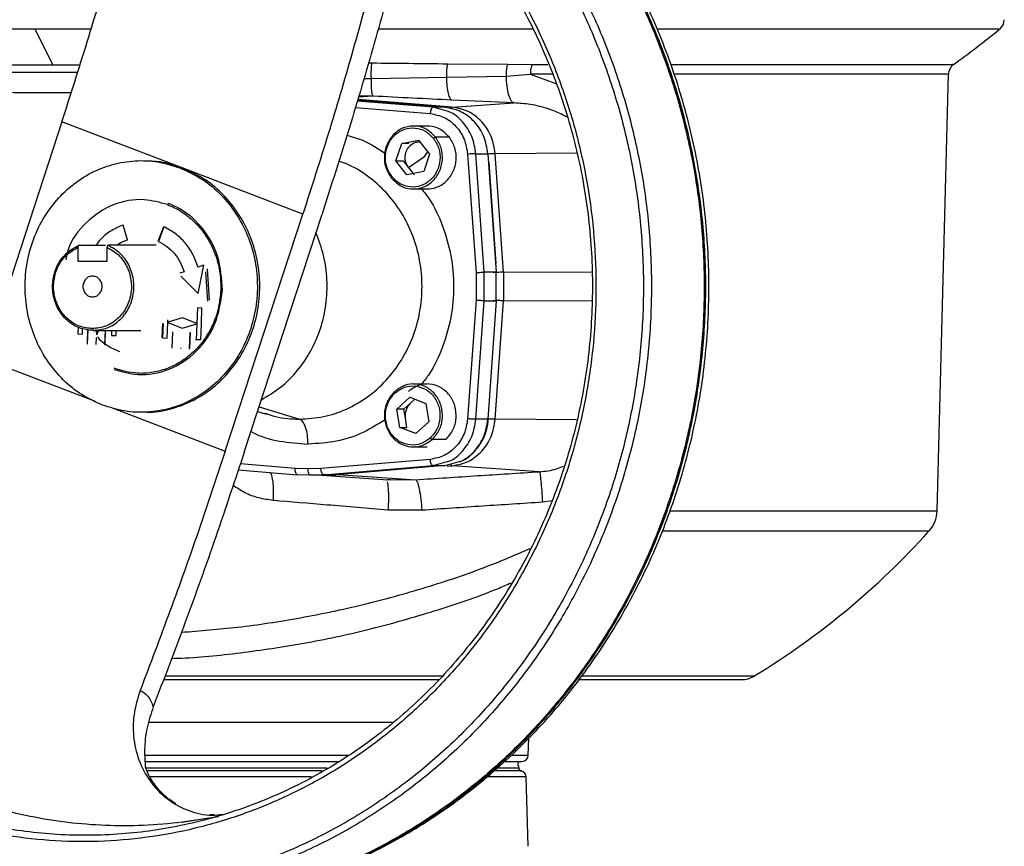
# Model space of a CAD drawing. Header units: millimetres. Extents: x 321 to 2529, y 215 to 2037.
# Tile 28 of 57: x 1625 to 1782, y 1300 to 1432. Entities that reach past the tile are written whole.
import ezdxf

# ---------------------------------------------------------------- set-up
doc = ezdxf.new("R2010")
doc.units = ezdxf.units.MM

msp = doc.modelspace()

# ---------------------------------------------------------------- linework, layer by layer
at = {"color": 7, "linetype": 'Continuous', "lineweight": 25}
for p, q in [((1627.9, 1430.36), (1630.74, 1424.68)), ((1693.56, 1424.85), (1703.12, 1424.79)), ((1703.12, 1424.79), (1707, 1424.75)), ((1681.43, 1422.48), (1693.36, 1422.69)), ((1693.36, 1422.69), (1702.85, 1422.88)), ((1702.85, 1422.88), (1706.71, 1423.19)), ((1771.43, 1353.76), (1773.25, 1423.18)), ((1693.49, 1417.29), (1691.24, 1417.92)), ((1693.15, 1417.92), (1691.24, 1417.92)), ((1704.15, 1418.62), (1694.21, 1419.06)), ((1694.29, 1417.95), (1704.15, 1418.62)), ((1632.19, 1415.63), (1619.87, 1377.92)), ((1651.35, 1408.29), (1632.19, 1415.63)), ((1690.3, 1414.94), (1688.11, 1414.94)), ((1693.83, 1413.17), (1691.65, 1413.17)), ((1685.33, 1409.43), (1686.25, 1412.19)), ((1686.25, 1412.19), (1688.92, 1412.7)), ((1687.4, 1412.19), (1686.25, 1412.19)), ((1688.92, 1412.7), (1690.67, 1410.46)), ((1689.71, 1409.94), (1687.35, 1408.31)), ((1690.67, 1410.46), (1689.75, 1407.7)), ((1696.74, 1410.47), (1698.07, 1391.63)), ((1699.37, 1391.71), (1698.05, 1410.55)), ((1698.05, 1410.55), (1699.96, 1410.55)), ((1699.96, 1410.55), (1701.28, 1391.71)), ((1702.45, 1391.71), (1701.12, 1410.55)), ((1650.97, 1408.29), (1651.35, 1408.29)), ((1670.52, 1400.96), (1651.35, 1408.29)), ((1687.08, 1407.18), (1685.33, 1409.43)), ((1685.33, 1409.43), (1686.48, 1409.43)), ((1686.48, 1409.43), (1688.22, 1407.18)), ((1701.26, 1393.11), (1700.14, 1409.13)), ((1689.75, 1407.7), (1687.08, 1407.18)), ((1688.11, 1404.94), (1690.3, 1404.94)), ((1658.19, 1363.25), (1670.52, 1400.96)), ((1661.25, 1363.25), (1673.58, 1400.96)), ((1642.65, 1396.83), (1641.95, 1399.21)), ((1648.35, 1398.91), (1647.47, 1396.6)), ((1648.42, 1398.91), (1647.54, 1396.6)), ((1634.75, 1395.65), (1634.87, 1395.98)), ((1634.75, 1395.65), (1634.75, 1393.44)), ((1634.87, 1395.98), (1639.14, 1395.98)), ((1639.37, 1395.65), (1639.49, 1395.98)), ((1639.37, 1393.44), (1639.37, 1395.65)), ((1647.03, 1395.98), (1639.49, 1395.98)), ((1647.17, 1396), (1647.03, 1395.98)), ((1634.75, 1393.44), (1639.37, 1393.44)), ((1654.77, 1392.85), (1653.84, 1392.53)), ((1653.85, 1388.34), (1654.77, 1392.85)), ((1655.02, 1391.76), (1655.36, 1387.12)), ((1655.68, 1387.25), (1655.36, 1392.26)), ((1698.07, 1391.63), (1698.07, 1387.24)), ((1699.37, 1387.17), (1699.37, 1391.71)), ((1701.28, 1391.71), (1699.37, 1391.71)), ((1701.28, 1387.17), (1701.28, 1391.71)), ((1702.45, 1391.71), (1702.45, 1387.16)), ((1698.07, 1387.24), (1696.74, 1368.4)), ((1698.05, 1368.33), (1699.37, 1387.17)), ((1699.37, 1387.17), (1701.28, 1387.17)), ((1701.28, 1387.17), (1699.96, 1368.33)), ((1701.12, 1368.32), (1702.45, 1387.16)), ((1653.74, 1386.03), (1653.64, 1383.54)), ((1654.48, 1385.99), (1653.74, 1386.03)), ((1654.38, 1383.48), (1654.48, 1385.99)), ((1648.2, 1383.53), (1648.11, 1381.28)), ((1648.28, 1383.53), (1648.19, 1381.28)), ((1648.93, 1381.24), (1649.02, 1383.72)), ((1649.02, 1383.72), (1651.3, 1382.83)), ((1651.36, 1384.43), (1649.03, 1383.76)), ((1651.3, 1382.83), (1653.64, 1383.51)), ((1653.64, 1383.54), (1651.36, 1384.43)), ((1653.64, 1383.51), (1653.54, 1381.03)), ((1654.28, 1381), (1654.38, 1383.48)), ((1634.71, 1381.9), (1635.45, 1381.86)), ((1636.28, 1382.61), (1636.19, 1380.32)), ((1636.28, 1380.32), (1636.37, 1382.59)), ((1637.18, 1382.44), (1637.06, 1382.74)), ((1637.18, 1382.44), (1644.73, 1382.44)), ((1639.05, 1382.44), (1638.96, 1380.2)), ((1639.05, 1380.19), (1639.14, 1382.44)), ((1640.07, 1381.65), (1640.8, 1381.62)), ((1649.77, 1382.2), (1649.67, 1379.7)), ((1649.76, 1379.7), (1649.86, 1382.2)), ((1649.86, 1382.2), (1649.77, 1382.2)), ((1652.54, 1382.07), (1652.44, 1379.58)), ((1652.53, 1379.57), (1652.63, 1382.07)), ((1652.63, 1382.07), (1652.54, 1382.07)), ((1636.19, 1380.32), (1636.28, 1380.32)), ((1637.62, 1381.26), (1637.58, 1380.26)), ((1637.58, 1380.26), (1637.67, 1380.25)), ((1637.71, 1381.25), (1637.62, 1381.26)), ((1637.67, 1380.25), (1637.71, 1381.25)), ((1638.96, 1380.2), (1639.05, 1380.19)), ((1648.19, 1381.28), (1648.93, 1381.24)), ((1653.47, 1381.03), (1654.2, 1381)), ((1653.54, 1381.03), (1654.28, 1381)), ((1649.67, 1379.7), (1649.76, 1379.7)), ((1651.05, 1379.64), (1651.15, 1379.64)), ((1652.44, 1379.58), (1652.53, 1379.57)), ((1690.3, 1373.93), (1688.11, 1373.93)), ((1685.45, 1369.93), (1687.52, 1371.82)), ((1687.64, 1370.88), (1686.6, 1369.93)), ((1687.52, 1371.82), (1690.07, 1370.82)), ((1688.33, 1371.51), (1687.64, 1370.88)), ((1690.07, 1370.82), (1690.55, 1367.93)), ((1663.32, 1369.58), (1664.54, 1369.19)), ((1664.96, 1369.11), (1664.41, 1369.25)), ((1664.56, 1369.29), (1664.98, 1369.15)), ((1685.93, 1367.04), (1685.45, 1369.93)), ((1686.6, 1369.93), (1685.45, 1369.93)), ((1686.84, 1368.49), (1686.6, 1369.93)), ((1687.07, 1367.04), (1686.84, 1368.49)), ((1690.55, 1367.93), (1688.48, 1366.04)), ((1699.96, 1368.33), (1698.05, 1368.33)), ((1700.04, 1368.33), (1699.96, 1368.33)), ((1688.48, 1366.04), (1685.93, 1367.04)), ((1685.93, 1367.04), (1687.07, 1367.04)), ((1693.27, 1365.11), (1691.09, 1365.11)), ((1688.11, 1363.93), (1690.3, 1363.93)), ((1690.79, 1361.95), (1673.38, 1360.52)), ((1691.24, 1360.96), (1693.49, 1361.59)), ((1693.15, 1360.96), (1695.41, 1361.59)), ((1660.26, 1360.3), (1669.63, 1359.52)), ((1671.35, 1360.44), (1669.32, 1360.52)), ((1673.38, 1360.52), (1671.35, 1360.44)), ((1673.83, 1359.52), (1691.24, 1360.96)), ((1693.15, 1360.96), (1675.75, 1359.52)), ((1691.24, 1360.96), (1693.15, 1360.96)), ((1708.16, 1359.99), (1694.29, 1360.93)), ((1671.73, 1359.44), (1669.63, 1359.52)), ((1673.83, 1359.52), (1671.73, 1359.44)), ((1673.65, 1359.44), (1671.73, 1359.44)), ((1673.54, 1359.44), (1684.05, 1358.72)), ((1673.65, 1359.44), (1675.75, 1359.52)), ((1675.75, 1359.52), (1673.83, 1359.52)), ((1676.89, 1359.5), (1675.13, 1359.5)), ((1676.89, 1359.5), (1688.48, 1358.71)), ((1684.42, 1358.69), (1683.79, 1358.66)), ((1684.05, 1358.74), (1684.42, 1358.74)), ((1689.45, 1353.86), (1684.07, 1353.89)), ((1706.38, 1314.91), (1706.46, 1317.61)), ((1704.86, 1313.18), (1704.6, 1313.44)), ((1704.86, 1312.91), (1704.86, 1313.19)), ((1706.36, 1300.44), (1706.07, 1311.47)), ((1657.09, 1305.14), (1651.31, 1304.25)), ((1651.31, 1304.25), (1655.57, 1304.96)), ((1656.4, 1305.42), (1655.79, 1305.44))]:
    msp.add_line(p, q, dxfattribs=at)
at = {"color": 8, "linetype": 'Continuous', "lineweight": 25}
for p, q in [((1636.82, 1430.36), (1627.9, 1430.36)), ((1630.74, 1424.68), (1635.06, 1424.68)), ((1680.97, 1424.98), (1681.53, 1424.98)), ((1707, 1424.75), (1709.52, 1424.75)), ((1680.23, 1422.48), (1681.43, 1422.48)), ((1710.17, 1423.19), (1706.71, 1423.19)), ((1706.71, 1423.19), (1710.78, 1421.71)), ((1694.29, 1417.95), (1679.25, 1419.18)), ((1681.7, 1419.7), (1679.36, 1419.55)), ((1681.7, 1419.7), (1679.4, 1419.67)), ((1678.87, 1417.9), (1690.79, 1416.92)), ((1691.24, 1417.92), (1679.17, 1418.91)), ((1679.22, 1419.07), (1693.15, 1417.92)), ((1690.38, 1410.83), (1689.71, 1409.94)), ((1714.13, 1410.62), (1701.12, 1410.55)), ((1651.64, 1391.78), (1650.98, 1391.55)), ((1651.1, 1391.07), (1653.85, 1388.34)), ((1702.45, 1391.71), (1716.41, 1391.78)), ((1716.52, 1387.1), (1702.45, 1387.16)), ((1649.03, 1383.76), (1649.04, 1384.14)), ((1634.76, 1382.99), (1634.71, 1381.9)), ((1635.45, 1381.86), (1635.49, 1382.76)), ((1637.55, 1382.59), (1637.76, 1381.76)), ((1637.76, 1381.76), (1637.99, 1382.44)), ((1640.1, 1382.44), (1640.07, 1381.65)), ((1640.8, 1381.62), (1640.84, 1382.44)), ((1619.87, 1377.92), (1637.47, 1371.18)), ((1639.91, 1370.25), (1658.19, 1363.25)), ((1663.56, 1370.3), (1670, 1368.35)), ((1714.07, 1368.26), (1701.12, 1368.32)), ((1669.32, 1360.52), (1660.58, 1361.24)), ((1693.49, 1360.86), (1694.29, 1360.93)), ((1684.42, 1358.74), (1688.48, 1358.71)), ((1710.17, 1355.38), (1708.65, 1355.14))]:
    msp.add_line(p, q, dxfattribs=at)
at = {"color": 7, "linetype": 'Continuous', "lineweight": 25}
for centre, radius, start, end in [((1780.12, 1431.91), 2, 309.0897, 358.1185), ((1677.34, 1558.43), 165, 305.8439, 309.0532), ((1775.24, 1423.13), 2, 125.8922, 178.5), ((1766.43, 1353.9), 5, 317.9379, 358.5), ((1677.34, 1434.29), 125, 301.3364, 317.8966), ((1740.27, 1330.94), 4, 270, 301.337), ((1705.38, 1314.94), 1, 270, 358.5), ((1703.86, 1313.94), 1, 330.0145, 0), ((1705.36, 1312.91), 0.5, 179.9874, 270), ((1705.07, 1311.44), 1, 1.5042, 78.9154)]:
    msp.add_arc(centre, radius, start, end, dxfattribs=at)
for points in [[(1605.96, 1297.6), (1603.22, 1298.75), (1597.72, 1301.04), (1589.92, 1305.58), (1582.54, 1310.85), (1575.68, 1316.91), (1569.4, 1323.65), (1563.77, 1331.03), (1558.82, 1338.97), (1554.63, 1347.4), (1551.21, 1356.23), (1548.61, 1365.39), (1546.86, 1374.77), (1545.96, 1384.3), (1545.92, 1393.87), (1546.76, 1403.4), (1548.45, 1412.8), (1550.99, 1421.97), (1554.35, 1430.83), (1558.49, 1439.3), (1563.38, 1447.28), (1568.96, 1454.7), (1575.19, 1461.5), (1582.01, 1467.6), (1589.35, 1472.95), (1597.14, 1477.49), (1605.3, 1481.19), (1613.75, 1484), (1622.42, 1485.9), (1631.22, 1486.87), (1640.07, 1486.91), (1648.87, 1486), (1657.57, 1484.21), (1663.18, 1482.26), (1665.99, 1481.28)], [(1605.92, 1298.54), (1603.2, 1299.67), (1597.76, 1301.95), (1590.04, 1306.43), (1582.74, 1311.66), (1575.95, 1317.65), (1569.73, 1324.32), (1564.16, 1331.63), (1559.26, 1339.49), (1555.11, 1347.83), (1551.73, 1356.57), (1549.16, 1365.63), (1547.42, 1374.92), (1546.53, 1384.35), (1546.5, 1393.83), (1547.32, 1403.26), (1549, 1412.56), (1551.51, 1421.64), (1554.83, 1430.41), (1558.93, 1438.79), (1563.77, 1446.68), (1569.3, 1454.03), (1575.47, 1460.76), (1582.22, 1466.8), (1589.48, 1472.09), (1597.18, 1476.59), (1605.26, 1480.25), (1613.63, 1483.03), (1622.21, 1484.92), (1630.92, 1485.88), (1639.68, 1485.92), (1648.39, 1485.01), (1657, 1483.24), (1662.55, 1481.31), (1665.33, 1480.34)], [(1665.33, 1480.34), (1668.05, 1479.2), (1673.49, 1476.93), (1681.21, 1472.44), (1688.52, 1467.22), (1695.3, 1461.23), (1701.52, 1454.55), (1707.1, 1447.25), (1711.99, 1439.39), (1716.14, 1431.05), (1719.52, 1422.3), (1722.1, 1413.25), (1723.83, 1403.96), (1724.72, 1394.53), (1724.76, 1385.05), (1723.93, 1375.62), (1722.25, 1366.31), (1719.74, 1357.24), (1716.42, 1348.47), (1712.32, 1340.09), (1707.48, 1332.19), (1701.95, 1324.84), (1695.78, 1318.12), (1689.04, 1312.08), (1681.77, 1306.79), (1674.07, 1302.29), (1665.99, 1298.63), (1657.62, 1295.84), (1649.04, 1293.96), (1640.33, 1293), (1631.57, 1292.96), (1622.86, 1293.87), (1614.25, 1295.63), (1608.7, 1297.57), (1605.92, 1298.54)], [(1665.99, 1481.28), (1668.74, 1480.13), (1674.23, 1477.83), (1682.03, 1473.3), (1689.41, 1468.02), (1696.27, 1461.97), (1702.55, 1455.23), (1708.18, 1447.85), (1713.13, 1439.9), (1717.32, 1431.48), (1720.74, 1422.64), (1723.34, 1413.49), (1725.1, 1404.11), (1725.99, 1394.58), (1726.03, 1385.01), (1725.19, 1375.47), (1723.5, 1366.08), (1720.96, 1356.9), (1717.6, 1348.04), (1713.46, 1339.58), (1708.58, 1331.6), (1702.99, 1324.18), (1696.76, 1317.38), (1689.94, 1311.28), (1682.6, 1305.93), (1674.81, 1301.39), (1666.65, 1297.69), (1658.2, 1294.88), (1649.53, 1292.98), (1640.73, 1292), (1631.88, 1291.96), (1623.08, 1292.88), (1614.38, 1294.67), (1608.77, 1296.62), (1605.96, 1297.6)], [(1632.19, 1415.63), (1633.55, 1419.87), (1636.27, 1428.35), (1640.05, 1441.05), (1642.34, 1449.46), (1643.49, 1453.66)], [(1685.61, 1441.59), (1684.39, 1437.1), (1681.95, 1428.12), (1677.94, 1414.55), (1675.03, 1405.49), (1673.58, 1400.96)], [(1681.82, 1438.99), (1680.67, 1434.79), (1678.37, 1426.38), (1674.6, 1413.68), (1671.88, 1405.2), (1670.52, 1400.96)], [(1707, 1424.75), (1706.96, 1424.66), (1706.88, 1424.46), (1706.79, 1424.07), (1706.73, 1423.65), (1706.72, 1423.34), (1706.71, 1423.19)], [(1691.24, 1417.92), (1691.19, 1417.91), (1691.08, 1417.88), (1690.94, 1417.65), (1690.83, 1417.32), (1690.8, 1417.06), (1690.79, 1416.92)], [(1699.96, 1410.55), (1699.81, 1411.49), (1699.49, 1413.36), (1697.92, 1415.71), (1695.75, 1417.41), (1694.02, 1417.75), (1693.15, 1417.92)], [(1701.12, 1410.55), (1700.97, 1411.49), (1700.65, 1413.37), (1699.07, 1415.73), (1696.9, 1417.44), (1695.16, 1417.78), (1694.29, 1417.95)], [(1690.79, 1416.92), (1691.54, 1416.78), (1693.06, 1416.48), (1694.96, 1414.99), (1696.33, 1412.93), (1696.61, 1411.29), (1696.74, 1410.47)], [(1691.65, 1413.17), (1691.21, 1413.62), (1690.32, 1414.52), (1688.51, 1415.05), (1686.68, 1414.84), (1685.06, 1413.87), (1683.91, 1412.3), (1683.4, 1410.39), (1683.57, 1408.37), (1684.24, 1407.27), (1684.58, 1406.72)], [(1684.68, 1406.92), (1684.36, 1407.43), (1683.73, 1408.47), (1683.57, 1410.36), (1684.04, 1412.16), (1685.13, 1413.63), (1686.65, 1414.54), (1688.37, 1414.74), (1690.07, 1414.25), (1690.91, 1413.4), (1691.32, 1412.97)], [(1684.58, 1406.72), (1685.02, 1406.27), (1685.91, 1405.37), (1687.72, 1404.84), (1689.55, 1405.05), (1691.17, 1406.02), (1692.32, 1407.59), (1692.83, 1409.5), (1692.66, 1411.52), (1691.98, 1412.62), (1691.65, 1413.17)], [(1691.32, 1412.97), (1691.64, 1412.46), (1692.27, 1411.42), (1692.43, 1409.53), (1691.96, 1407.73), (1690.87, 1406.26), (1689.35, 1405.35), (1687.63, 1405.15), (1685.93, 1405.64), (1685.09, 1406.49), (1684.68, 1406.92)], [(1691.65, 1413.17), (1691.63, 1413.16), (1691.59, 1413.16), (1691.51, 1413.11), (1691.41, 1413.05), (1691.35, 1413), (1691.32, 1412.97)], [(1687.35, 1408.31), (1687.18, 1408.59), (1686.84, 1409.15), (1686.75, 1410.17), (1687, 1411.16), (1687.42, 1411.65), (1687.64, 1411.89)], [(1698.05, 1410.55), (1697.98, 1410.55), (1697.86, 1410.55), (1697.52, 1410.53), (1697.12, 1410.5), (1696.87, 1410.48), (1696.74, 1410.47)], [(1701.12, 1410.55), (1701.06, 1410.55), (1700.93, 1410.55), (1700.59, 1410.53), (1700.2, 1410.51), (1699.95, 1410.49), (1699.83, 1410.48)], [(1638.65, 1370.58), (1637.53, 1371.09), (1635.3, 1372.1), (1632.37, 1374.48), (1629.91, 1377.39), (1628.03, 1380.77), (1626.79, 1384.48), (1626.24, 1388.38), (1626.41, 1392.32), (1627.28, 1396.15), (1628.82, 1399.72), (1630.99, 1402.9), (1633.68, 1405.56), (1636.8, 1407.6), (1640.23, 1408.95), (1643.83, 1409.53), (1647.48, 1409.39), (1649.81, 1408.66), (1650.97, 1408.29)], [(1650.97, 1408.29), (1652.09, 1407.79), (1654.32, 1406.77), (1657.25, 1404.39), (1659.71, 1401.49), (1661.59, 1398.11), (1662.83, 1394.4), (1663.38, 1390.5), (1663.22, 1386.56), (1662.34, 1382.73), (1660.8, 1379.15), (1658.63, 1375.98), (1655.94, 1373.31), (1652.82, 1371.27), (1649.39, 1369.93), (1645.79, 1369.35), (1642.14, 1369.48), (1639.81, 1370.22), (1638.65, 1370.58)], [(1684.68, 1406.92), (1684.65, 1406.89), (1684.6, 1406.84), (1684.56, 1406.78), (1684.55, 1406.73), (1684.57, 1406.73), (1684.58, 1406.72)], [(1653.84, 1392.53), (1653.59, 1393.23), (1653.09, 1394.62), (1651.83, 1396.42), (1650.28, 1397.93), (1649.04, 1398.59), (1648.42, 1398.91)], [(1637.18, 1382.44), (1636.43, 1382.52), (1634.93, 1382.68), (1632.96, 1383.96), (1631.48, 1385.83), (1630.69, 1388.14), (1630.67, 1390.61), (1631.43, 1392.92), (1632.85, 1394.88), (1634.2, 1395.61), (1634.87, 1395.98)], [(1637.06, 1382.74), (1636.35, 1382.82), (1634.93, 1382.97), (1633.04, 1384.18), (1631.63, 1385.95), (1630.86, 1388.14), (1630.82, 1390.49), (1631.52, 1392.7), (1632.85, 1394.58), (1634.12, 1395.3), (1634.75, 1395.65)], [(1639.37, 1395.65), (1640.01, 1395.3), (1641.27, 1394.58), (1642.6, 1392.7), (1643.3, 1390.49), (1643.26, 1388.14), (1642.49, 1385.95), (1641.08, 1384.18), (1639.2, 1382.97), (1637.77, 1382.82), (1637.06, 1382.74)], [(1637.18, 1382.44), (1637.93, 1382.52), (1639.42, 1382.68), (1641.4, 1383.96), (1642.87, 1385.83), (1643.67, 1388.14), (1643.69, 1390.61), (1642.93, 1392.92), (1641.5, 1394.88), (1640.16, 1395.61), (1639.49, 1395.98)], [(1647.54, 1396.6), (1648.01, 1396.35), (1648.95, 1395.86), (1650.12, 1394.72), (1651.07, 1393.36), (1651.45, 1392.3), (1651.64, 1391.78)], [(1637.06, 1391.09), (1636.86, 1391.06), (1636.46, 1391.01), (1635.96, 1390.63), (1635.62, 1390.09), (1635.5, 1389.44), (1635.62, 1388.79), (1635.96, 1388.24), (1636.46, 1387.86), (1636.86, 1387.81), (1637.06, 1387.79)], [(1637.06, 1387.79), (1637.26, 1387.81), (1637.66, 1387.86), (1638.17, 1388.24), (1638.51, 1388.79), (1638.63, 1389.44), (1638.51, 1390.09), (1638.17, 1390.63), (1637.66, 1391.01), (1637.26, 1391.06), (1637.06, 1391.09)], [(1698.07, 1391.63), (1698.19, 1391.64), (1698.45, 1391.66), (1698.84, 1391.69), (1699.18, 1391.71), (1699.31, 1391.71), (1699.37, 1391.71)], [(1701.28, 1391.71), (1701.32, 1391.71), (1701.39, 1391.71), (1701.31, 1391.69), (1701.09, 1391.66), (1700.86, 1391.64), (1700.75, 1391.63)], [(1702.45, 1391.71), (1702.38, 1391.71), (1702.25, 1391.71), (1701.91, 1391.69), (1701.52, 1391.67), (1701.28, 1391.65), (1701.15, 1391.64)], [(1699.37, 1387.17), (1699.31, 1387.17), (1699.18, 1387.17), (1698.84, 1387.19), (1698.45, 1387.21), (1698.19, 1387.23), (1698.07, 1387.24)], [(1700.75, 1387.24), (1700.86, 1387.23), (1701.09, 1387.21), (1701.31, 1387.19), (1701.39, 1387.17), (1701.32, 1387.17), (1701.28, 1387.17)], [(1702.45, 1387.16), (1702.38, 1387.17), (1702.25, 1387.17), (1701.91, 1387.19), (1701.52, 1387.21), (1701.28, 1387.23), (1701.15, 1387.24)], [(1691.09, 1365.11), (1691.51, 1365.59), (1692.34, 1366.54), (1692.83, 1368.5), (1692.63, 1370.48), (1691.74, 1372.24), (1690.29, 1373.49), (1688.53, 1374.04), (1686.66, 1373.85), (1685.65, 1373.12), (1685.14, 1372.76)], [(1693.27, 1365.11), (1693.69, 1365.59), (1694.52, 1366.54), (1695.01, 1368.5), (1694.82, 1370.48), (1693.92, 1372.24), (1692.48, 1373.49), (1690.71, 1374.04), (1688.84, 1373.85), (1687.83, 1373.12), (1687.32, 1372.76)], [(1685.14, 1372.76), (1684.72, 1372.28), (1683.89, 1371.32), (1683.4, 1369.36), (1683.6, 1367.38), (1684.49, 1365.63), (1685.93, 1364.38), (1687.7, 1363.83), (1689.57, 1364.02), (1690.58, 1364.74), (1691.09, 1365.11)], [(1690.8, 1365.34), (1690.32, 1365), (1689.37, 1364.31), (1687.61, 1364.13), (1685.95, 1364.65), (1684.59, 1365.83), (1683.75, 1367.48), (1683.57, 1369.34), (1684.03, 1371.18), (1684.81, 1372.08), (1685.2, 1372.53)], [(1685.2, 1372.53), (1685.18, 1372.56), (1685.14, 1372.62), (1685.11, 1372.69), (1685.1, 1372.75), (1685.13, 1372.75), (1685.14, 1372.76)], [(1685.2, 1372.53), (1685.68, 1372.87), (1686.63, 1373.55), (1688.39, 1373.73), (1690.05, 1373.22), (1691.41, 1372.04), (1692.25, 1370.39), (1692.43, 1368.53), (1691.97, 1366.69), (1691.19, 1365.79), (1690.8, 1365.34)], [(1687.64, 1370.88), (1687.49, 1370.72), (1687.19, 1370.41), (1686.92, 1369.81), (1686.77, 1369.15), (1686.82, 1368.71), (1686.84, 1368.49)], [(1671.35, 1364.38), (1671.33, 1364.86), (1671.29, 1365.83), (1670.99, 1367.09), (1670.54, 1368.03), (1670.18, 1368.24), (1670, 1368.35)], [(1696.74, 1368.4), (1696.61, 1367.58), (1696.33, 1365.94), (1694.96, 1363.89), (1693.06, 1362.4), (1691.54, 1362.1), (1690.79, 1361.95)], [(1694.29, 1360.93), (1695.16, 1361.1), (1696.9, 1361.44), (1699.07, 1363.15), (1700.65, 1365.5), (1700.97, 1367.38), (1701.12, 1368.32)], [(1698.05, 1368.33), (1697.98, 1368.33), (1697.86, 1368.33), (1697.52, 1368.35), (1697.12, 1368.37), (1696.87, 1368.39), (1696.74, 1368.4)], [(1691.09, 1365.11), (1691.07, 1365.11), (1691.04, 1365.12), (1690.96, 1365.17), (1690.87, 1365.25), (1690.82, 1365.31), (1690.8, 1365.34)], [(1658.19, 1363.25), (1656.78, 1359.01), (1653.96, 1350.53), (1649.43, 1337.83), (1646.24, 1329.42), (1644.64, 1325.21)], [(1661.25, 1363.25), (1659.75, 1358.72), (1656.73, 1349.65), (1651.88, 1336.08), (1648.44, 1327.1), (1646.72, 1322.61)], [(1691.24, 1360.96), (1691.19, 1360.97), (1691.08, 1361), (1690.94, 1361.23), (1690.83, 1361.56), (1690.8, 1361.82), (1690.79, 1361.95)], [(1669.63, 1359.52), (1669.59, 1359.54), (1669.49, 1359.57), (1669.38, 1359.8), (1669.31, 1360.13), (1669.32, 1360.39), (1669.32, 1360.52)], [(1671.73, 1359.44), (1671.68, 1359.45), (1671.58, 1359.48), (1671.46, 1359.71), (1671.37, 1360.05), (1671.36, 1360.31), (1671.35, 1360.44)], [(1673.83, 1359.52), (1673.78, 1359.54), (1673.68, 1359.57), (1673.54, 1359.8), (1673.42, 1360.13), (1673.39, 1360.39), (1673.38, 1360.52)]]:
    msp.add_open_spline(points, degree=3, dxfattribs=at)
at = {"color": 8, "linetype": 'Continuous', "lineweight": 25}
for points, knots in [([(1673.41, 1482.77), (1676.2, 1481.61), (1681.79, 1479.27), (1689.71, 1474.66), (1697.21, 1469.3), (1704.18, 1463.15), (1710.56, 1456.3), (1716.29, 1448.8), (1721.31, 1440.73), (1725.58, 1432.16), (1729.05, 1423.18), (1731.69, 1413.88), (1733.48, 1404.35), (1734.39, 1394.66), (1734.42, 1384.93), (1733.58, 1375.25), (1731.85, 1365.7), (1729.27, 1356.37), (1725.86, 1347.37), (1721.66, 1338.77), (1716.69, 1330.66), (1711.01, 1323.12), (1704.68, 1316.21), (1697.75, 1310.01), (1690.29, 1304.57), (1682.38, 1299.95), (1674.08, 1296.2), (1665.49, 1293.34), (1656.68, 1291.4), (1647.74, 1290.45), (1640.31, 1290.29), (1635.92, 1290.81), (1634.51, 1290.98)], [0, 0, 0, 0, 0.033927, 0.0678541, 0.1017811, 0.1357081, 0.1696352, 0.2035622, 0.2374892, 0.2714163, 0.3053433, 0.3392703, 0.3731974, 0.4071244, 0.4410514, 0.4749784, 0.5089055, 0.5428325, 0.5767595, 0.6106866, 0.6446136, 0.6785406, 0.7124677, 0.7463947, 0.7803217, 0.8142488, 0.8481758, 0.8821028, 0.9160299, 0.9499569, 0.9838839, 1, 1, 1, 1]), ([(1654.57, 1291.28), (1655.34, 1291.36), (1659.09, 1291.74), (1665.71, 1293.36), (1674.32, 1296.16), (1682.61, 1299.94), (1690.53, 1304.55), (1697.98, 1309.99), (1704.92, 1316.19), (1711.25, 1323.1), (1716.93, 1330.64), (1721.9, 1338.76), (1726.11, 1347.36), (1729.52, 1356.36), (1732.1, 1365.69), (1733.82, 1375.24), (1734.67, 1384.93), (1734.64, 1394.67), (1733.72, 1404.35), (1731.94, 1413.89), (1729.3, 1423.19), (1725.82, 1432.17), (1721.56, 1440.74), (1716.53, 1448.81), (1710.8, 1456.31), (1704.42, 1463.17), (1697.45, 1469.32), (1689.95, 1474.69), (1682.02, 1479.29), (1676.43, 1481.63), (1673.64, 1482.8)], [0, 0, 0, 0, 0.009507, 0.046192, 0.082877, 0.119562, 0.156247, 0.192932, 0.229617, 0.266302, 0.302987, 0.339672, 0.376356, 0.413041, 0.449726, 0.486411, 0.523096, 0.559781, 0.596466, 0.633151, 0.669836, 0.706521, 0.743206, 0.779891, 0.816575, 0.85326, 0.889945, 0.92663, 0.963315, 1, 1, 1, 1]), ([(1669.98, 1469.47), (1672.3, 1468.22), (1676.93, 1465.72), (1683.42, 1461.09), (1689.51, 1455.86), (1695.09, 1450.01), (1700.14, 1443.62), (1704.61, 1436.73), (1708.45, 1429.42), (1711.63, 1421.74), (1714.13, 1413.78), (1715.91, 1405.59), (1716.96, 1397.26), (1717.28, 1388.85), (1716.86, 1380.45), (1715.7, 1372.13), (1713.82, 1363.97), (1711.23, 1356.04), (1707.95, 1348.41), (1704.02, 1341.16), (1699.47, 1334.34), (1694.35, 1328.02), (1688.69, 1322.26), (1682.54, 1317.1), (1675.98, 1312.6), (1669.05, 1308.8), (1661.81, 1305.72), (1654.34, 1303.41), (1646.7, 1301.87), (1638.96, 1301.13), (1631.19, 1301.18), (1623.46, 1302.04), (1615.84, 1303.69), (1608.4, 1306.11), (1601.2, 1309.29), (1594.32, 1313.2), (1587.81, 1317.79), (1581.73, 1323.04), (1576.15, 1328.88), (1571.1, 1335.28), (1566.63, 1342.16), (1562.79, 1349.48), (1559.61, 1357.15), (1557.12, 1365.12), (1555.34, 1373.31), (1554.29, 1381.64), (1553.97, 1390.04), (1554.39, 1398.44), (1555.55, 1406.76), (1557.44, 1414.92), (1560.03, 1422.85), (1563.31, 1430.48), (1567.24, 1437.73), (1571.79, 1444.55), (1576.92, 1450.87), (1582.58, 1456.63), (1588.72, 1461.79), (1595.29, 1466.29), (1602.22, 1470.09), (1609.46, 1473.14), (1616.2, 1475.31), (1620.58, 1476.11), (1622.4, 1476.44)], [0, 0, 0, 0, 0.016747, 0.033493, 0.05024, 0.066987, 0.083733, 0.10048, 0.117226, 0.133973, 0.15072, 0.167466, 0.184213, 0.20096, 0.217706, 0.234453, 0.251199, 0.267946, 0.284693, 0.301439, 0.318186, 0.334933, 0.351679, 0.368426, 0.385172, 0.401919, 0.418666, 0.435412, 0.452159, 0.468906, 0.485652, 0.502399, 0.519145, 0.535892, 0.552639, 0.569385, 0.586132, 0.602879, 0.619625, 0.636372, 0.653119, 0.669865, 0.686612, 0.703358, 0.720105, 0.736852, 0.753598, 0.770345, 0.787092, 0.803838, 0.820585, 0.837331, 0.854078, 0.870825, 0.887571, 0.904318, 0.921065, 0.937811, 0.954558, 0.971304, 0.988051, 1, 1, 1, 1]), ([(1627.9, 1430.36), (1624.17, 1430.36), (1616.69, 1430.36), (1606.28, 1430.36), (1596.62, 1430.36), (1587.89, 1430.36), (1580.22, 1430.36), (1576.09, 1430.36), (1574.08, 1430.36)], [0, 0, 0, 0, 0.168294, 0.336588, 0.504881, 0.673175, 0.841469, 1, 1, 1, 1]), ([(1707.17, 1430.36), (1704.85, 1430.36), (1698.68, 1430.36), (1690.38, 1430.36), (1684.41, 1430.36), (1682.51, 1430.36)], [0, 0, 0, 0, 0.290325, 0.774852, 1, 1, 1, 1]), ([(1781.33, 1430.36), (1781.32, 1430.36), (1781.31, 1430.36), (1779.56, 1430.36), (1776.58, 1430.36), (1772.27, 1430.36), (1766.71, 1430.36), (1759.97, 1430.36), (1752.14, 1430.36), (1743.28, 1430.36), (1734.84, 1430.36), (1729.1, 1430.36), (1726.88, 1430.36)], [0, 0, 0, 0, 0.103889, 0.207779, 0.311668, 0.415558, 0.519447, 0.623336, 0.727226, 0.831115, 0.935005, 1, 1, 1, 1]), ([(1729.05, 1424.75), (1731.95, 1424.75), (1738.07, 1424.75), (1746.36, 1424.75), (1753.99, 1424.75), (1760.5, 1424.75), (1765.83, 1424.75), (1769.92, 1424.75), (1772.64, 1424.75), (1774.01, 1424.75), (1773.93, 1424.75), (1773.9, 1424.75)], [0, 0, 0, 0, 0.106806, 0.225262, 0.343717, 0.462172, 0.580627, 0.699083, 0.817538, 0.935993, 1, 1, 1, 1]), ([(1634.67, 1423.43), (1633.47, 1423.43), (1628.63, 1423.44), (1620.54, 1423.43), (1614.07, 1423.41), (1610.83, 1423.4)], [0, 0, 0, 0, 0.139829, 0.568404, 1, 1, 1, 1]), ([(1773.08, 1423.19), (1773.1, 1423.19), (1773.18, 1423.19), (1771.82, 1423.19), (1769.13, 1423.19), (1765.07, 1423.19), (1759.79, 1423.19), (1753.32, 1423.19), (1745.75, 1423.19), (1737.85, 1423.19), (1732.12, 1423.19), (1729.58, 1423.19)], [0, 0, 0, 0, 0.064832, 0.1848, 0.304767, 0.424735, 0.544702, 0.66467, 0.784637, 0.904605, 1, 1, 1, 1]), ([(1633.66, 1420.25), (1632.11, 1420.25), (1627.49, 1420.25), (1620.12, 1420.25), (1614.56, 1420.26), (1611.76, 1420.26)], [0, 0, 0, 0, 0.200202, 0.59822, 1, 1, 1, 1]), ([(1694.03, 1417.68), (1694.06, 1417.75), (1694.15, 1417.9), (1694.24, 1417.93), (1694.29, 1417.95)], [0, 0, 0, 0, 0.461907, 1, 1, 1, 1]), ([(1712.5, 1416.35), (1712.28, 1416.48), (1711.35, 1417.02), (1709.44, 1417.76), (1706.86, 1418.43), (1705, 1418.56), (1704.15, 1418.62)], [0, 0, 0, 0, 0.087025, 0.371036, 0.709716, 1, 1, 1, 1]), ([(1698.05, 1410.55), (1697.89, 1411.49), (1697.58, 1413.37), (1695.99, 1415.66), (1694.52, 1417.02), (1693.58, 1417.27), (1693.49, 1417.29)], [0, 0, 0, 0, 0.321545, 0.643089, 0.964634, 1, 1, 1, 1]), ([(1677.54, 1413.47), (1678.44, 1413.22), (1680.59, 1412.62), (1682.49, 1411.36), (1683.58, 1410.64)], [0, 0, 0, 0, 0.422112, 1, 1, 1, 1]), ([(1670, 1368.35), (1671.27, 1368.43), (1673.82, 1368.58), (1677.5, 1369.84), (1680.89, 1371.79), (1683.86, 1374.43), (1686.3, 1377.65), (1688.11, 1381.32), (1689.23, 1385.3), (1689.61, 1389.44), (1689.23, 1393.58), (1688.11, 1397.56), (1686.3, 1401.23), (1683.87, 1404.46), (1680.88, 1407.05), (1678.28, 1408.7), (1676.64, 1409.2), (1676.23, 1409.33)], [0, 0, 0, 0, 0.0697567, 0.1395135, 0.2092702, 0.279027, 0.3487837, 0.4185405, 0.4882972, 0.5580539, 0.6278107, 0.6975674, 0.7673242, 0.8370809, 0.9068377, 0.9765944, 1, 1, 1, 1]), ([(1689.4, 1404.94), (1689.82, 1404.43), (1691.22, 1402.67), (1692.85, 1399.07), (1694.21, 1394.37), (1694.65, 1389.44), (1694.21, 1384.51), (1692.85, 1379.81), (1691.22, 1376.21), (1689.82, 1374.45), (1689.4, 1373.93)], [0, 0, 0, 0, 0.060963, 0.207309, 0.353654, 0.5, 0.646346, 0.792691, 0.939037, 1, 1, 1, 1]), ([(1648.98, 1402.45), (1647.76, 1402.79), (1644.91, 1403.58), (1640.21, 1402.72), (1635.97, 1399.85), (1633.34, 1396.51), (1632.92, 1394.21), (1632.82, 1393.67)], [0, 0, 0, 0, 0.186854, 0.433019, 0.679183, 0.925348, 1, 1, 1, 1]), ([(1641.95, 1399.21), (1641.31, 1398.94), (1640.03, 1398.39), (1638.55, 1397.25), (1637.85, 1396.32), (1637.59, 1395.98)], [0, 0, 0, 0, 0.384395, 0.768791, 1, 1, 1, 1]), ([(1641.42, 1379.07), (1640.12, 1379.6), (1638.76, 1380.16), (1637.94, 1381.37), (1637.9, 1381.42)], [0, 0, 0, 0, 0.956055, 1, 1, 1, 1]), ([(1664.98, 1369.15), (1665.39, 1369.01), (1667, 1368.43), (1668.71, 1368.38), (1670, 1368.35)], [0, 0, 0, 0, 0.248824, 1, 1, 1, 1]), ([(1683.63, 1368.26), (1682.51, 1367.55), (1680.08, 1366.02), (1675.89, 1364.67), (1672.86, 1364.47), (1671.35, 1364.38)], [0, 0, 0, 0, 0.298915, 0.649457, 1, 1, 1, 1]), ([(1693.49, 1361.59), (1693.58, 1361.61), (1694.52, 1361.86), (1695.99, 1363.22), (1697.58, 1365.5), (1697.89, 1367.39), (1698.05, 1368.33)], [0, 0, 0, 0, 0.034477, 0.356318, 0.678159, 1, 1, 1, 1]), ([(1695.41, 1361.59), (1695.5, 1361.61), (1696.43, 1361.86), (1697.9, 1363.22), (1699.5, 1365.5), (1699.81, 1367.39), (1699.96, 1368.33)], [0, 0, 0, 0, 0.034477, 0.356318, 0.678159, 1, 1, 1, 1]), ([(1701.12, 1368.32), (1701.06, 1368.33), (1700.93, 1368.33), (1700.59, 1368.35), (1700.29, 1368.37), (1700.12, 1368.38), (1700.08, 1368.38)], [0, 0, 0, 0, 0.300845, 0.601689, 0.902534, 1, 1, 1, 1]), ([(1662.29, 1366.4), (1662.35, 1366.36), (1663.75, 1365.54), (1666.83, 1364.71), (1669.84, 1364.49), (1671.35, 1364.38)], [0, 0, 0, 0, 0.0248629, 0.5124315, 1, 1, 1, 1]), ([(1694.29, 1360.93), (1694.24, 1360.95), (1694.15, 1360.97), (1694.06, 1361.13), (1694.03, 1361.2)], [0, 0, 0, 0, 0.538093, 1, 1, 1, 1]), ([(1665.33, 1359.91), (1665.46, 1359.59), (1665.7, 1358.96), (1665.86, 1357.28), (1665.8, 1356.02), (1665.78, 1355.42)], [0, 0, 0, 0, 0.34155, 0.6831, 1, 1, 1, 1]), ([(1708.16, 1359.99), (1708.63, 1360.03), (1709.55, 1360.11), (1710.83, 1360.41), (1711.61, 1360.71), (1711.97, 1360.85)], [0, 0, 0, 0, 0.35894, 0.70704, 1, 1, 1, 1]), ([(1683.92, 1358.4), (1683.99, 1358.08), (1684.12, 1357.45), (1684.17, 1355.77), (1684.1, 1354.5), (1684.07, 1353.89)], [0, 0, 0, 0, 0.3416314, 0.6832628, 1, 1, 1, 1]), ([(1665.78, 1355.42), (1665.01, 1355.53), (1663.47, 1355.74), (1661.31, 1356.56), (1660.04, 1357.4), (1659.42, 1357.81)], [0, 0, 0, 0, 0.340405, 0.67804, 1, 1, 1, 1]), ([(1728.92, 1353.76), (1729.56, 1353.76), (1733.22, 1353.76), (1739.25, 1353.76), (1746.85, 1353.76), (1753.51, 1353.76), (1759.23, 1353.76), (1763.91, 1353.76), (1767.54, 1353.76), (1769.99, 1353.76), (1771.31, 1353.76), (1771.3, 1353.76), (1771.3, 1353.76)], [0, 0, 0, 0, 0.023745, 0.13651, 0.249275, 0.36204, 0.474805, 0.58757, 0.700335, 0.8131, 0.925865, 1, 1, 1, 1]), ([(1770.07, 1350.55), (1770.09, 1350.55), (1770.14, 1350.55), (1768.74, 1350.55), (1766.3, 1350.55), (1762.72, 1350.55), (1758.09, 1350.55), (1752.45, 1350.55), (1745.87, 1350.55), (1738.38, 1350.55), (1732.28, 1350.55), (1728.5, 1350.55), (1727.72, 1350.55)], [0, 0, 0, 0, 0.107962, 0.215923, 0.323885, 0.431847, 0.539808, 0.64777, 0.755732, 0.863693, 0.971655, 1, 1, 1, 1]), ([(1651.21, 1334.47), (1654.18, 1334.71), (1660.45, 1335.2), (1670.12, 1336.68), (1680.15, 1338.78), (1690.08, 1341.52), (1698.99, 1344.48), (1704.43, 1346.82), (1706.7, 1347.8)], [0, 0, 0, 0, 0.160474, 0.339634, 0.517208, 0.696421, 0.87322, 1, 1, 1, 1]), ([(1649.64, 1330.31), (1650.16, 1330.33), (1653.97, 1330.43), (1661.21, 1331.22), (1671.32, 1332.74), (1681.44, 1334.93), (1691.52, 1337.81), (1698.93, 1340.27), (1702.92, 1342), (1703.64, 1342.31)], [0, 0, 0, 0, 0.029602, 0.214788, 0.400251, 0.587078, 0.770813, 0.958571, 1, 1, 1, 1]), ([(1648.58, 1327.52), (1649.63, 1327.52), (1653.64, 1327.52), (1660.97, 1327.52), (1670.38, 1327.52), (1679.79, 1327.52), (1687.29, 1327.52), (1691.46, 1327.52), (1692.68, 1327.52)], [0, 0, 0, 0, 0.074607, 0.284334, 0.494061, 0.703788, 0.913515, 1, 1, 1, 1]), ([(1714.89, 1327.52), (1717.07, 1327.52), (1721.66, 1327.52), (1727.63, 1327.52), (1732.89, 1327.52), (1737.05, 1327.52), (1740.12, 1327.52), (1741.84, 1327.52), (1742.55, 1327.52), (1742.35, 1327.52), (1742.35, 1327.52)], [0, 0, 0, 0, 0.130597, 0.275488, 0.42038, 0.565271, 0.710163, 0.855054, 0.999946, 1, 1, 1, 1]), ([(1684.81, 1320.12), (1684.65, 1320.12), (1682.69, 1320.12), (1678.34, 1320.12), (1671.84, 1320.12), (1664.89, 1320.12), (1657.67, 1320.12), (1651.33, 1320.12), (1647.42, 1320.12), (1646, 1320.12)], [0, 0, 0, 0, 0.014979, 0.191722, 0.368465, 0.545209, 0.721952, 0.898695, 1, 1, 1, 1]), ([(1645.4, 1314.91), (1645.72, 1314.91), (1648.65, 1314.91), (1654.22, 1314.91), (1661.95, 1314.91), (1669.37, 1314.91), (1674.72, 1314.91), (1677.37, 1314.91), (1677.87, 1314.91)], [0, 0, 0, 0, 0.028219, 0.257983, 0.487748, 0.717512, 0.947277, 1, 1, 1, 1]), ([(1703.68, 1314.91), (1703.91, 1314.91), (1705, 1314.91), (1706.04, 1314.91), (1706.27, 1314.91), (1706.38, 1314.91)], [0, 0, 0, 0, 0.115909, 0.557955, 1, 1, 1, 1]), ([(1645.48, 1312.91), (1645.77, 1312.91), (1648.61, 1312.91), (1654.02, 1312.91), (1661.53, 1312.91), (1668.41, 1312.91), (1672.53, 1312.91), (1674.39, 1312.91)], [0, 0, 0, 0, 0.0291405, 0.2831149, 0.5370893, 0.7910637, 1, 1, 1, 1]), ([(1701.47, 1312.91), (1701.96, 1312.91), (1703.32, 1312.91), (1704.54, 1312.91), (1704.75, 1312.91), (1704.86, 1312.91)], [0, 0, 0, 0, 0.220942, 0.610471, 1, 1, 1, 1]), ([(1671.83, 1311.46), (1670.96, 1311.46), (1667.78, 1311.46), (1661.84, 1311.46), (1654.18, 1311.46), (1648.91, 1311.46), (1646.26, 1311.46), (1646.21, 1311.46)], [0, 0, 0, 0, 0.1101582, 0.4049086, 0.6996591, 0.9944095, 1, 1, 1, 1]), ([(1706.07, 1311.46), (1705.97, 1311.46), (1705.78, 1311.46), (1704.16, 1311.46), (1702.19, 1311.46), (1700.4, 1311.46), (1699.8, 1311.46)], [0, 0, 0, 0, 0.285814, 0.571628, 0.857442, 1, 1, 1, 1])]:
    msp.add_open_spline(points, degree=3, knots=knots, dxfattribs=at)
at = {"color": 7, "linetype": 'Continuous', "lineweight": 25}
for points, knots in [([(1654.74, 1291.24), (1655.19, 1291.29), (1657.35, 1291.54), (1661.21, 1292.3), (1666.27, 1293.54), (1671.27, 1295.1), (1676.17, 1296.96), (1680.97, 1299.12), (1685.64, 1301.56), (1690.19, 1304.28), (1694.58, 1307.28), (1698.81, 1310.54), (1702.86, 1314.05), (1706.72, 1317.8), (1710.38, 1321.78), (1713.82, 1325.98), (1717.04, 1330.38), (1720.02, 1334.97), (1722.76, 1339.73), (1725.24, 1344.66), (1727.46, 1349.73), (1729.41, 1354.92), (1731.09, 1360.23), (1732.48, 1365.63), (1733.59, 1371.1), (1734.41, 1376.64), (1734.93, 1382.22), (1735.16, 1387.82), (1735.1, 1393.42), (1734.75, 1399.02), (1734.1, 1404.58), (1733.15, 1410.09), (1731.92, 1415.54), (1730.41, 1420.91), (1728.62, 1426.17), (1726.55, 1431.32), (1724.22, 1436.34), (1721.62, 1441.2), (1718.78, 1445.9), (1715.69, 1450.41), (1712.37, 1454.73), (1708.82, 1458.85), (1705.07, 1462.73), (1701.12, 1466.39), (1696.98, 1469.8), (1692.67, 1472.94), (1688.21, 1475.83), (1683.6, 1478.43), (1678.86, 1480.77), (1675.6, 1482.08), (1673.97, 1482.74)], [0, 0, 0, 0, 0.005435, 0.026495, 0.047557, 0.068624, 0.089696, 0.110775, 0.131861, 0.152956, 0.17406, 0.195173, 0.216295, 0.237426, 0.258567, 0.279717, 0.300874, 0.32204, 0.343213, 0.364393, 0.385578, 0.406769, 0.427965, 0.449165, 0.470368, 0.491575, 0.512784, 0.533995, 0.555207, 0.576421, 0.597634, 0.618847, 0.64006, 0.661271, 0.682479, 0.703686, 0.724888, 0.746087, 0.767281, 0.788469, 0.809651, 0.830826, 0.851994, 0.873153, 0.894303, 0.915443, 0.936574, 0.957695, 0.978806, 1, 1, 1, 1]), ([(1671.27, 1467.89), (1674.26, 1466.16), (1680.25, 1462.71), (1688.38, 1456.03), (1695.72, 1448.38), (1702.09, 1439.76), (1707.42, 1430.36), (1711.61, 1420.3), (1714.59, 1409.75), (1716.33, 1398.88), (1716.79, 1387.86), (1715.96, 1376.87), (1713.87, 1366.07), (1710.53, 1355.65), (1706.01, 1345.76), (1700.37, 1336.57), (1693.71, 1328.22), (1686.14, 1320.84), (1677.76, 1314.55), (1668.72, 1309.45), (1659.16, 1305.63), (1649.23, 1303.14), (1639.09, 1302.02), (1628.9, 1302.29), (1618.83, 1303.94), (1609.02, 1306.96), (1599.65, 1311.29), (1590.85, 1316.86), (1582.77, 1323.58), (1575.53, 1331.35), (1569.26, 1340.05), (1564.05, 1349.53), (1559.98, 1359.64), (1557.12, 1370.23), (1555.51, 1381.12), (1555.19, 1392.15), (1556.14, 1403.13), (1558.37, 1413.9), (1561.83, 1424.28), (1566.47, 1434.1), (1572.22, 1443.21), (1578.98, 1451.47), (1586.64, 1458.74), (1595.09, 1464.92), (1604.2, 1469.85), (1613.14, 1473.41), (1619.12, 1474.66), (1621.78, 1475.22)], [0, 0, 0, 0, 0.0223223, 0.0446446, 0.066967, 0.0892893, 0.1116116, 0.1339339, 0.1562563, 0.1785786, 0.2009009, 0.2232232, 0.2455456, 0.2678679, 0.2901902, 0.3125125, 0.3348348, 0.3571572, 0.3794795, 0.4018018, 0.4241241, 0.4464465, 0.4687688, 0.4910911, 0.5134134, 0.5357358, 0.5580581, 0.5803804, 0.6027027, 0.625025, 0.6473474, 0.6696697, 0.691992, 0.7143143, 0.7366367, 0.758959, 0.7812813, 0.8036036, 0.825926, 0.8482483, 0.8705706, 0.8928929, 0.9152152, 0.9375376, 0.9598599, 0.9821822, 1, 1, 1, 1]), ([(1610.37, 1424.71), (1612.47, 1424.7), (1616.73, 1424.69), (1623.54, 1424.68), (1628.32, 1424.68), (1630.74, 1424.68)], [0, 0, 0, 0, 0.327049, 0.660375, 1, 1, 1, 1]), ([(1681.43, 1422.48), (1681.42, 1422.69), (1681.4, 1423.13), (1681.42, 1423.85), (1681.46, 1424.51), (1681.51, 1424.83), (1681.53, 1424.98)], [0, 0, 0, 0, 0.242175, 0.5, 0.757825, 1, 1, 1, 1]), ([(1681.53, 1424.98), (1683.49, 1424.96), (1687.53, 1424.91), (1691.51, 1424.87), (1693.56, 1424.85)], [0, 0, 0, 0, 0.485332, 1, 1, 1, 1]), ([(1693.56, 1424.85), (1693.52, 1424.72), (1693.45, 1424.46), (1693.38, 1423.9), (1693.34, 1423.29), (1693.36, 1422.89), (1693.36, 1422.69)], [0, 0, 0, 0, 0.244113, 0.5, 0.755887, 1, 1, 1, 1]), ([(1703.12, 1424.79), (1703.07, 1424.67), (1702.98, 1424.44), (1702.89, 1423.95), (1702.84, 1423.42), (1702.85, 1423.06), (1702.85, 1422.88)], [0, 0, 0, 0, 0.245311, 0.5, 0.754689, 1, 1, 1, 1]), ([(1681.7, 1419.7), (1681.66, 1419.76), (1681.58, 1419.87), (1681.49, 1420.45), (1681.43, 1421.32), (1681.43, 1422.09), (1681.43, 1422.48)], [0, 0, 0, 0, 0.236695, 0.487728, 0.74522, 1, 1, 1, 1]), ([(1693.36, 1422.69), (1693.38, 1422.21), (1693.42, 1421.22), (1693.62, 1420.07), (1693.89, 1419.29), (1694.1, 1419.14), (1694.21, 1419.06)], [0, 0, 0, 0, 0.253094, 0.512282, 0.764885, 1, 1, 1, 1]), ([(1702.85, 1422.88), (1702.87, 1422.33), (1702.92, 1421.21), (1703.22, 1419.84), (1703.64, 1418.88), (1703.98, 1418.7), (1704.15, 1418.62)], [0, 0, 0, 0, 0.248383, 0.507782, 0.762944, 1, 1, 1, 1]), ([(1694.21, 1419.06), (1692.14, 1419.17), (1688, 1419.37), (1683.8, 1419.59), (1681.7, 1419.7)], [0, 0, 0, 0, 0.500989, 1, 1, 1, 1]), ([(1693.83, 1413.17), (1693.39, 1413.62), (1692.5, 1414.52), (1691.16, 1414.92), (1690.43, 1414.94), (1690.3, 1414.94)], [0, 0, 0, 0, 0.450625, 0.90125, 1, 1, 1, 1]), ([(1690.3, 1404.94), (1690.77, 1404.99), (1691.84, 1405.1), (1693.35, 1406.03), (1694.51, 1407.58), (1695.01, 1409.5), (1694.84, 1411.52), (1694.17, 1412.62), (1693.83, 1413.17)], [0, 0, 0, 0, 0.13557, 0.308456, 0.481342, 0.654228, 0.827114, 1, 1, 1, 1]), ([(1687.64, 1411.89), (1687.89, 1412.08), (1688.34, 1412.42), (1688.89, 1412.44), (1689.12, 1412.45)], [0, 0, 0, 0, 0.571359, 1, 1, 1, 1]), ([(1651.35, 1408.29), (1650.19, 1408.68), (1648.18, 1409.35), (1646.08, 1409.36), (1645.19, 1409.36)], [0, 0, 0, 0, 0.577453, 1, 1, 1, 1]), ([(1645.2, 1369.51), (1645.52, 1369.49), (1647.05, 1369.39), (1649.78, 1369.97), (1653.21, 1371.26), (1656.33, 1373.32), (1659.02, 1375.97), (1661.18, 1379.15), (1662.73, 1382.73), (1663.6, 1386.56), (1663.76, 1390.5), (1663.22, 1394.4), (1661.97, 1398.11), (1660.09, 1401.49), (1657.63, 1404.39), (1654.71, 1406.77), (1652.47, 1407.79), (1651.35, 1408.29)], [0, 0, 0, 0, 0.018801, 0.088887, 0.158972, 0.229058, 0.299144, 0.369229, 0.439315, 0.5094, 0.579486, 0.649572, 0.719657, 0.789743, 0.859829, 0.929914, 1, 1, 1, 1]), ([(1648.98, 1402.45), (1649.36, 1402.29), (1650.52, 1401.81), (1652.31, 1400.65), (1654.18, 1398.84), (1655.7, 1396.66), (1656.78, 1394.21), (1657.44, 1391.57), (1657.46, 1389.76), (1657.47, 1388.85)], [0, 0, 0, 0, 0.075024, 0.229186, 0.383349, 0.537512, 0.691675, 0.845837, 1, 1, 1, 1]), ([(1657.73, 1388.84), (1657.61, 1390.69), (1657.37, 1394.37), (1654.56, 1399.15), (1651.46, 1401.66), (1649.51, 1402.48), (1649.12, 1402.64)], [0, 0, 0, 0, 0.308284, 0.616567, 0.924851, 1, 1, 1, 1]), ([(1663.93, 1371.43), (1664.97, 1372.05), (1667.07, 1373.3), (1669.73, 1375.98), (1671.89, 1379.15), (1673.44, 1382.73), (1674.32, 1386.56), (1674.47, 1390.5), (1673.96, 1394.39), (1673.06, 1396.79), (1672.61, 1397.98)], [0, 0, 0, 0, 0.1231917, 0.2487945, 0.3743972, 0.5, 0.6256028, 0.7512055, 0.8768083, 1, 1, 1, 1]), ([(1640.93, 1395.98), (1641, 1396.03), (1641.49, 1396.43), (1642.07, 1396.65), (1642.57, 1396.83)], [0, 0, 0, 0, 0.144372, 1, 1, 1, 1]), ([(1642.65, 1396.83), (1642.15, 1396.65), (1641.57, 1396.43), (1641.08, 1396.03), (1641.01, 1395.98)], [0, 0, 0, 0, 0.855628, 1, 1, 1, 1]), ([(1657.47, 1388.85), (1657.39, 1387.95), (1657.22, 1386.15), (1656.36, 1383.58), (1655.09, 1381.24), (1653.41, 1379.21), (1651.4, 1377.57), (1649.14, 1376.39), (1646.7, 1375.72), (1643.75, 1375.5), (1641.71, 1376.08), (1640.49, 1376.43)], [0, 0, 0, 0, 0.105144, 0.210287, 0.315431, 0.420574, 0.525718, 0.630862, 0.736005, 0.841149, 1, 1, 1, 1]), ([(1640.5, 1376.24), (1641.74, 1375.89), (1644.63, 1375.09), (1649.38, 1375.97), (1653.76, 1378.86), (1656.94, 1383.38), (1657.47, 1387.02), (1657.73, 1388.84)], [0, 0, 0, 0, 0.159626, 0.36972, 0.579813, 0.789907, 1, 1, 1, 1]), ([(1695.47, 1361.56), (1695.9, 1361.78), (1696.77, 1362.22), (1697.9, 1363.24), (1698.85, 1364.47), (1699.55, 1365.88), (1699.92, 1367.2), (1700.01, 1368.03), (1700.04, 1368.33)], [0, 0, 0, 0, 0.1716383, 0.3518001, 0.5324305, 0.7135575, 0.8951279, 1, 1, 1, 1]), ([(1688.48, 1358.71), (1691.75, 1358.93), (1698.29, 1359.37), (1704.87, 1359.78), (1708.16, 1359.99)], [0, 0, 0, 0, 0.500037, 1, 1, 1, 1]), ([(1708.16, 1359.99), (1708.19, 1359.89), (1708.25, 1359.7), (1708.39, 1358.57), (1708.53, 1356.97), (1708.61, 1355.73), (1708.65, 1355.14)], [0, 0, 0, 0, 0.241076, 0.5, 0.758924, 1, 1, 1, 1]), ([(1688.48, 1358.71), (1688.57, 1358.62), (1688.75, 1358.43), (1689.04, 1357.3), (1689.3, 1355.7), (1689.4, 1354.46), (1689.45, 1353.86)], [0, 0, 0, 0, 0.241, 0.5, 0.759, 1, 1, 1, 1]), ([(1684.07, 1353.89), (1680.83, 1354.16), (1674.69, 1354.67), (1668.64, 1355.18), (1665.78, 1355.42)], [0, 0, 0, 0, 0.526664, 1, 1, 1, 1]), ([(1708.65, 1355.14), (1705.48, 1354.93), (1699.06, 1354.52), (1692.68, 1354.08), (1689.45, 1353.86)], [0, 0, 0, 0, 0.494471, 1, 1, 1, 1]), ([(1651.31, 1304.25), (1649.26, 1304.05), (1645.19, 1303.66), (1639.11, 1303.68), (1633.08, 1304.15), (1627.13, 1305.11), (1621.33, 1306.54), (1615.71, 1308.43), (1610.27, 1310.77), (1605.01, 1313.58), (1600.02, 1316.81), (1595.33, 1320.44), (1590.91, 1324.44), (1588.24, 1327.41), (1586.89, 1328.92)], [0, 0, 0, 0, 0.084612, 0.167367, 0.250053, 0.334346, 0.41732, 0.498991, 0.582496, 0.665777, 0.749873, 0.8326, 0.915381, 1, 1, 1, 1]), ([(1648.36, 1326.94), (1649.66, 1326.94), (1653.84, 1326.94), (1661.24, 1326.94), (1670.38, 1326.94), (1679.51, 1326.94), (1686.81, 1326.94), (1690.88, 1326.94), (1692.08, 1326.94)], [0, 0, 0, 0, 0.093197, 0.298466, 0.503736, 0.709006, 0.914276, 1, 1, 1, 1]), ([(1714.46, 1326.94), (1716.28, 1326.94), (1720.44, 1326.94), (1725.97, 1326.94), (1731.08, 1326.94), (1735.14, 1326.94), (1738.07, 1326.94), (1739.92, 1326.94), (1740.15, 1326.94), (1740.27, 1326.94)], [0, 0, 0, 0, 0.1145519, 0.2621266, 0.4097013, 0.557276, 0.7048506, 0.8524253, 1, 1, 1, 1]), ([(1644.64, 1325.21), (1644.24, 1323.94), (1643.46, 1321.39), (1643.51, 1317.4), (1644.47, 1313.65), (1646.36, 1310.35), (1649.04, 1307.7), (1652.34, 1305.98), (1655.38, 1305.24), (1657.23, 1305.46), (1657.81, 1305.53)], [0, 0, 0, 0, 0.134345, 0.268328, 0.402066, 0.535789, 0.669775, 0.803791, 0.937713, 1, 1, 1, 1]), ([(1644.64, 1325.21), (1645.07, 1324.97), (1645.95, 1324.48), (1646.47, 1323.24), (1646.72, 1322.61)], [0, 0, 0, 0, 0.498858, 1, 1, 1, 1]), ([(1646.72, 1322.61), (1646.36, 1321.5), (1645.63, 1319.28), (1645.26, 1315.98), (1645.41, 1313.88), (1645.48, 1312.92)], [0, 0, 0, 0, 0.35163, 0.703926, 1, 1, 1, 1]), ([(1645.44, 1313.94), (1645.75, 1313.94), (1648.62, 1313.94), (1654.09, 1313.94), (1661.69, 1313.94), (1668.97, 1313.94), (1673.85, 1313.94), (1676.1, 1313.94), (1676.22, 1313.94)], [0, 0, 0, 0, 0.028627, 0.268266, 0.507906, 0.747545, 0.987185, 1, 1, 1, 1]), ([(1650.34, 1307.22), (1650.04, 1307.39), (1649.25, 1307.85), (1648.2, 1308.79), (1646.94, 1310.17), (1646.13, 1311.48), (1645.71, 1312.44), (1645.54, 1312.9), (1645.5, 1313.07), (1645.49, 1313.02), (1645.49, 1313.01)], [0, 0, 0, 0, 0.102293, 0.271972, 0.421063, 0.674124, 0.781129, 0.878405, 0.988006, 1, 1, 1, 1]), ([(1702.66, 1313.94), (1702.9, 1313.94), (1704.01, 1313.94), (1705.05, 1313.94), (1705.27, 1313.94), (1705.38, 1313.94)], [0, 0, 0, 0, 0.126181, 0.56309, 1, 1, 1, 1]), ([(1673.52, 1312.42), (1672, 1312.42), (1668.19, 1312.42), (1661.64, 1312.42), (1654.08, 1312.42), (1648.71, 1312.42), (1645.93, 1312.42), (1645.72, 1312.42)], [0, 0, 0, 0, 0.1782474, 0.4447961, 0.7113448, 0.9778934, 1, 1, 1, 1]), ([(1705.26, 1312.42), (1705.26, 1312.42), (1705.43, 1312.42), (1704.83, 1312.42), (1703.51, 1312.42), (1701.76, 1312.42), (1700.9, 1312.42)], [0, 0, 0, 0, 0.000553, 0.339411, 0.678268, 1, 1, 1, 1])]:
    msp.add_open_spline(points, degree=3, knots=knots, dxfattribs=at)

doc.saveas('drawing.dxf')
